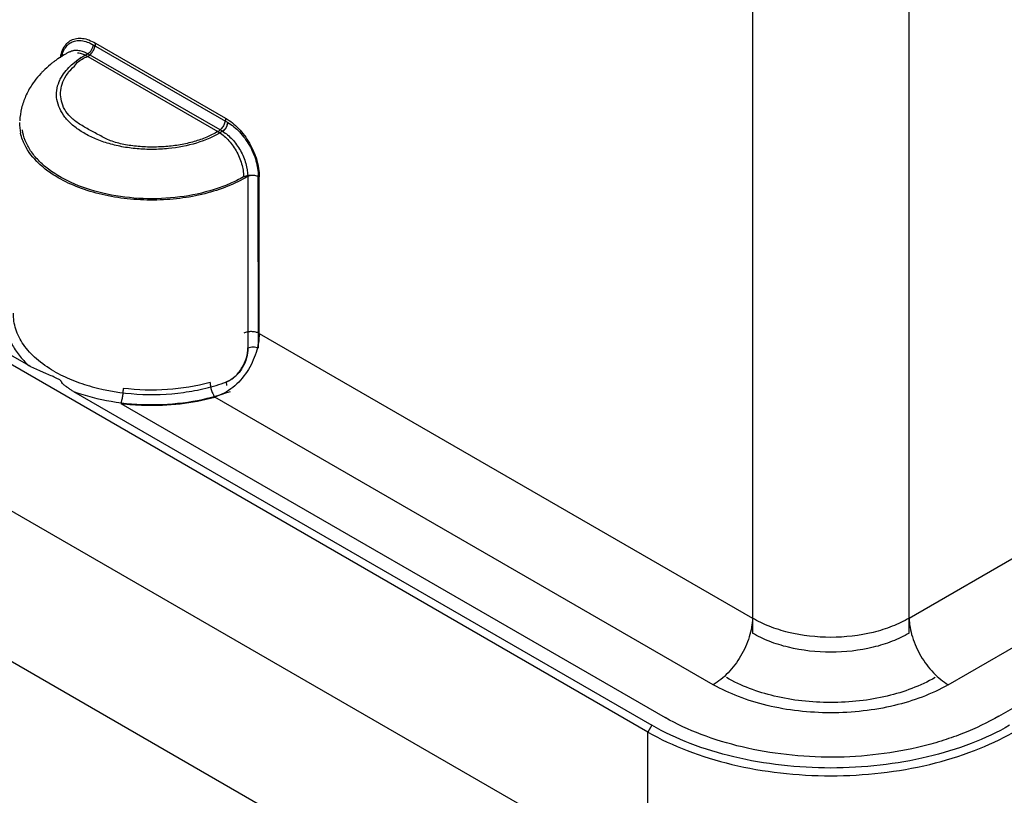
# Model space of a CAD drawing. Header units: inches. Extents: x 0 to 34, y 0 to 22.
# Tile 79 of 108: x 28.412 to 28.937, y 15.706 to 16.12. Entities that reach past the tile are written whole.
import ezdxf

# ---------------------------------------------------------------- set-up
doc = ezdxf.new("R2010")
doc.units = ezdxf.units.IN
doc.header["$LTSCALE"] = 1.87
doc.header["$MEASUREMENT"] = 0
doc.layers.get('0').update_dxf_attribs({"linetype": 'CONTINUOUS'})

msp = doc.modelspace()

# ---------------------------------------------------------------- linework, layer by layer
at = {"color": 6, "linetype": 'CONTINUOUS'}
for p, q in [((26.2689257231, 17.0923284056), (28.9136164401, 15.5653171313)), ((28.7465979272, 15.7397028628), (26.4359448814, 17.0738449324)), ((28.9136164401, 15.4849558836), (26.2689257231, 17.0119671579)), ((28.4165661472, 15.9350770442), (26.7701465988, 16.8856990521)), ((28.8857628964, 15.7924262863), (28.885763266, 16.5429124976)), ((28.8022753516, 16.5336841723), (28.8022761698, 15.7924260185)), ((28.8857621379, 15.8004565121), (29.4270612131, 16.1129957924)), ((28.4521540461, 16.1070364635), (28.5214279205, 16.0670387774)), ((28.438220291, 16.102397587), (28.4382336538, 16.1024047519)), ((28.4444130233, 16.0992980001), (28.4481014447, 16.1014276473)), ((28.5198157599, 16.0600206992), (28.4481012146, 16.1014277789)), ((28.450884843, 16.1061644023), (28.5225979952, 16.0647580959)), ((28.439378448, 16.0954919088), (28.4426158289, 16.0980827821)), ((28.4408945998, 16.0948347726), (28.4425661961, 16.0968360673)), ((28.4479797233, 16.0999328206), (28.5173042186, 16.0599055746)), ((28.9066411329, 15.7649320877), (29.4506644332, 16.0790443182)), ((28.9336780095, 15.7481983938), (29.5008489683, 16.0756757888)), ((28.5332588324, 16.036028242), (28.5333796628, 15.9445045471)), ((28.5332594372, 16.0360283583), (28.5333802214, 15.944504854)), ((28.5389141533, 15.944487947), (28.5388983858, 16.0360728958)), ((28.5393659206, 15.9522577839), (28.5393952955, 16.0357862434)), ((28.5393659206, 15.9522577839), (28.8022759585, 15.8004568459)), ((28.5221957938, 15.9245715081), (28.5218939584, 15.9264126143)), ((28.5221957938, 15.9245715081), (28.5218939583, 15.9264126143)), ((28.440475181, 15.9212724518), (28.748684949, 15.7433174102)), ((28.7813967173, 15.7649325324), (28.5157626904, 15.9183062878)), ((28.465578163, 15.9149377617), (28.7557408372, 15.7474014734)), ((28.7465976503, 15.6617516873), (28.7465976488, 15.7397039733)), ((28.7486844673, 15.743317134), (28.7465979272, 15.7397028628))]:
    msp.add_line(p, q, dxfattribs=at)
for centre, radius, start, end in [((28.4698441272, 16.0433131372), 0.0670141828, 120.1975473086, 120.9236683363), ((28.470696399, 16.0418429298), 0.0687135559, 118.912316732, 120.1950813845), ((28.4715403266, 16.0403210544), 0.0704537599, 118.2262982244, 118.9141050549), ((28.4637200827, 16.0522849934), 0.056142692, 127.9408723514, 129.398314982), ((28.4647839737, 16.0509183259), 0.0578746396, 126.2941949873, 127.9396252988), ((28.4660462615, 16.0491967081), 0.0600094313, 124.4482748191, 126.2925807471), ((28.4683741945, 16.0457432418), 0.0641741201, 120.912806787, 124.4181024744), ((28.4670806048, 16.0638382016), 0.0420858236, 122.5886389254, 125.5425092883), ((28.4618191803, 16.0545712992), 0.0531694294, 129.3791437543, 135.0369246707), ((28.4355660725, 16.0640363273), 0.0239054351, 178.2624152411, 192.0403766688)]:
    msp.add_arc(centre, radius, start, end, dxfattribs=at)
for points, knots in [([(28.4349688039, 16.1042287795), (28.43544731, 16.1051695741), (28.436625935, 16.1068873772), (28.438290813, 16.1081530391), (28.4391712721, 16.1086144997)], [0, 0, 0, 0, 0.5149867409, 1, 1, 1, 1]), ([(28.4353041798, 16.1033181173), (28.4357377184, 16.1041813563), (28.4368033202, 16.1057596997), (28.4383100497, 16.1069365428), (28.4391085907, 16.1073702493)], [0, 0, 0, 0, 0.515274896, 1, 1, 1, 1]), ([(28.4353046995, 16.1033181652), (28.4357382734, 16.1041813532), (28.4368039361, 16.1057595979), (28.4383106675, 16.106936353), (28.4391092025, 16.1073700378)], [0, 0, 0, 0, 0.5152714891, 1, 1, 1, 1]), ([(28.4391085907, 16.1073702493), (28.4399051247, 16.1078028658), (28.4417090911, 16.1084255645), (28.4446851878, 16.1084859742), (28.4478211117, 16.1076985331), (28.4498604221, 16.1067411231), (28.4508843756, 16.1061647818)], [0, 0, 0, 0, 0.2204593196, 0.4549461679, 0.7142186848, 1, 1, 1, 1]), ([(28.4391712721, 16.1086144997), (28.4400540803, 16.1090771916), (28.4420540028, 16.10972909), (28.4453397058, 16.1097316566), (28.4487910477, 16.1087924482), (28.4510302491, 16.1076932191), (28.4521540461, 16.1070364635)], [0, 0, 0, 0, 0.2194095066, 0.4536709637, 0.7134672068, 1, 1, 1, 1]), ([(28.447979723, 16.0999328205), (28.4485632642, 16.1002666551), (28.4496692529, 16.1011890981), (28.4509657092, 16.1029434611), (28.4518551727, 16.1049398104), (28.4521361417, 16.1063586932), (28.4521540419, 16.107036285)], [0, 0, 0, 0, 0.2364854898, 0.498516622, 0.7615643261, 1, 1, 1, 1]), ([(28.4334628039, 16.0992741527), (28.4335317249, 16.099726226), (28.4338460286, 16.1014264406), (28.4343918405, 16.1030944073), (28.4349688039, 16.1042287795)], [0, 0, 0, 0, 0.2643385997, 1, 1, 1, 1]), ([(28.4341232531, 16.0998152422), (28.4341890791, 16.1001311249), (28.4344730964, 16.1013317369), (28.4348951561, 16.1025036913), (28.4353041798, 16.1033181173)], [0, 0, 0, 0, 0.2614742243, 1, 1, 1, 1]), ([(28.4382336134, 16.1024047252), (28.4388952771, 16.1027584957), (28.4403890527, 16.1032662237), (28.4419590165, 16.103308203), (28.4427537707, 16.1032330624)], [0, 0, 0, 0, 0.4845031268, 1, 1, 1, 1]), ([(28.4382340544, 16.1024050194), (28.438859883, 16.1027395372), (28.4402615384, 16.1032307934), (28.4417394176, 16.1033053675), (28.4424887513, 16.1032549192)], [0, 0, 0, 0, 0.4858255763, 1, 1, 1, 1]), ([(28.4419776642, 16.0976170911), (28.4424433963, 16.0979641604), (28.4444042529, 16.0993585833), (28.4464830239, 16.1005843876), (28.4481012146, 16.1014277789)], [0, 0, 0, 0, 0.2414473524, 1, 1, 1, 1]), ([(28.4424887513, 16.1032549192), (28.442945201, 16.1032241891), (28.4449081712, 16.1029491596), (28.4467789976, 16.1021766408), (28.4481012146, 16.1014277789)], [0, 0, 0, 0, 0.231397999, 1, 1, 1, 1]), ([(28.4425455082, 16.1019334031), (28.4429917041, 16.1018792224), (28.4449008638, 16.10151476), (28.4467037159, 16.1006962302), (28.4479796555, 16.0999272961)], [0, 0, 0, 0, 0.2317830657, 1, 1, 1, 1]), ([(28.4481012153, 16.1014277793), (28.4484891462, 16.1016516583), (28.4492242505, 16.1022685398), (28.4500919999, 16.1034349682), (28.4506896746, 16.1047651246), (28.4508742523, 16.1057125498), (28.4508843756, 16.1061647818)], [0, 0, 0, 0, 0.2362732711, 0.4983834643, 0.7613804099, 1, 1, 1, 1]), ([(28.4425661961, 16.0968360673), (28.4432990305, 16.0975000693), (28.4450414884, 16.098685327), (28.4469497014, 16.0995502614), (28.4479797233, 16.0999328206)], [0, 0, 0, 0, 0.4736886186, 1, 1, 1, 1]), ([(28.4241984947, 16.0921435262), (28.4237776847, 16.0917211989), (28.4221328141, 16.0900108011), (28.4206114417, 16.088180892), (28.4195573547, 16.0867506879)], [0, 0, 0, 0, 0.2512526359, 1, 1, 1, 1]), ([(28.4327650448, 16.0865614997), (28.4331069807, 16.0873663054), (28.4347975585, 16.0906912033), (28.4372837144, 16.0935648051), (28.439378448, 16.0954919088)], [0, 0, 0, 0, 0.2350138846, 1, 1, 1, 1]), ([(28.4346719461, 16.0863369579), (28.4352784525, 16.0879056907), (28.4370582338, 16.0910179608), (28.4395121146, 16.0935997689), (28.4408945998, 16.0948347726)], [0, 0, 0, 0, 0.4756928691, 1, 1, 1, 1]), ([(28.4195573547, 16.0867506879), (28.4190948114, 16.086123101), (28.4173198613, 16.0835810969), (28.4158145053, 16.0808482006), (28.4148789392, 16.0787246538)], [0, 0, 0, 0, 0.2514809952, 1, 1, 1, 1]), ([(28.4195573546, 16.0867506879), (28.4190948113, 16.086123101), (28.4173198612, 16.083581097), (28.4158145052, 16.0808482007), (28.4148789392, 16.0787246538)], [0, 0, 0, 0, 0.251480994, 1, 1, 1, 1]), ([(28.5198157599, 16.0600206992), (28.5112655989, 16.0546576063), (28.4982517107, 16.0510372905), (28.4826317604, 16.0502152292), (28.4742991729, 16.0505559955), (28.4661857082, 16.051684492), (28.4584946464, 16.0535567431), (28.4514351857, 16.056135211), (28.4451901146, 16.0593412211), (28.4407021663, 16.0625539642), (28.4377072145, 16.0653753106), (28.4352407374, 16.0681977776), (28.4328789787, 16.0719642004), (28.4313318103, 16.0768489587), (28.4312303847, 16.0818450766), (28.4321189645, 16.0850408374), (28.4327650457, 16.0865615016)], [0, 0, 0, 0, 0.2747630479, 0.3506415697, 0.4265891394, 0.501250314, 0.5733331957, 0.641669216, 0.7053795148, 0.7638955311, 0.791199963, 0.8172308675, 0.8658122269, 0.9110765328, 0.9550211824, 1, 1, 1, 1]), ([(28.5198155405, 16.0600208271), (28.5112655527, 16.0546575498), (28.4982516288, 16.0510372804), (28.4826317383, 16.0502152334), (28.4742991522, 16.0505559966), (28.4661856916, 16.0516844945), (28.458494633, 16.0535567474), (28.4514351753, 16.0561352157), (28.4451901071, 16.0593412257), (28.4407021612, 16.0625539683), (28.4377072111, 16.0653753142), (28.4352407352, 16.0681977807), (28.4328789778, 16.0719642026), (28.4313318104, 16.0768489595), (28.4312303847, 16.0818450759), (28.4321189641, 16.0850408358), (28.4327650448, 16.0865614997)], [0, 0, 0, 0, 0.274762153, 0.3506407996, 0.4265884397, 0.5012496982, 0.5733326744, 0.6416687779, 0.7053791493, 0.7638952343, 0.7911996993, 0.8172306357, 0.8658120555, 0.9110764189, 0.9550211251, 1, 1, 1, 1]), ([(28.5173042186, 16.0599055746), (28.5153990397, 16.058777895), (28.5112863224, 16.0567064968), (28.5045729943, 16.0543582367), (28.4972723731, 16.0527248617), (28.4896063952, 16.0517659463), (28.4817728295, 16.0515032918), (28.4752380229, 16.0518616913), (28.4700885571, 16.052491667), (28.4663375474, 16.0531605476), (28.4627492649, 16.0540649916), (28.4594068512, 16.0552747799), (28.4563390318, 16.0567429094), (28.4534552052, 16.0583444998), (28.4506041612, 16.0599305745), (28.4468124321, 16.0619443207), (28.4423532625, 16.0644965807), (28.437895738, 16.0682024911), (28.4349875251, 16.0725819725), (28.4335596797, 16.077202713), (28.4334125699, 16.0818725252), (28.4341152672, 16.0848971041), (28.4346719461, 16.0863369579)], [0, 0, 0, 0, 0.0638715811, 0.1324006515, 0.2046763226, 0.2792991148, 0.3549803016, 0.4305051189, 0.4678491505, 0.5046006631, 0.5403643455, 0.5744760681, 0.6069591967, 0.6383711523, 0.6696368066, 0.7010796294, 0.7622468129, 0.8176913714, 0.866617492, 0.9116933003, 0.9554633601, 1, 1, 1, 1]), ([(28.4148789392, 16.0787246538), (28.4139780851, 16.076679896), (28.412516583, 16.0724111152), (28.4118431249, 16.0679465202), (28.4117135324, 16.0656981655)], [0, 0, 0, 0, 0.4980296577, 1, 1, 1, 1]), ([(28.5214279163, 16.0670385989), (28.521471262, 16.0656139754), (28.5207575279, 16.0634105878), (28.5190624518, 16.0611292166), (28.5179642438, 16.0601953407), (28.5173833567, 16.0598593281)], [0, 0, 0, 0, 0.5016009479, 0.7638299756, 1, 1, 1, 1]), ([(28.5225979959, 16.0647581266), (28.522588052, 16.0643058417), (28.5224037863, 16.0633582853), (28.5218060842, 16.0620280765), (28.5209383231, 16.0608617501), (28.520203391, 16.0602447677), (28.5198155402, 16.060020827)], [0, 0, 0, 0, 0.2386462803, 0.5016409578, 0.7637460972, 1, 1, 1, 1]), ([(28.5198157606, 16.0600206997), (28.5202033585, 16.0602446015), (28.5209379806, 16.0608611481), (28.5218056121, 16.0620272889), (28.5224032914, 16.06335764), (28.5225883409, 16.0643054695), (28.5225984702, 16.0647579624)], [0, 0, 0, 0, 0.2361347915, 0.4981205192, 0.7612350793, 1, 1, 1, 1]), ([(28.5214279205, 16.0670387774), (28.5239717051, 16.0655928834), (28.5288386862, 16.0616174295), (28.5344689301, 16.0539091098), (28.5383268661, 16.0450887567), (28.5393609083, 16.0387908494), (28.5393952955, 16.0357862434)], [0, 0, 0, 0, 0.2345934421, 0.495639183, 0.7590881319, 1, 1, 1, 1]), ([(28.5225979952, 16.0647580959), (28.5249098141, 16.0633885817), (28.5281633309, 16.060689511), (28.5317743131, 16.0563090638), (28.5350196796, 16.0512720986), (28.5379317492, 16.044559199), (28.5388633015, 16.0388148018), (28.5388984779, 16.0360734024)], [0, 0, 0, 0, 0.2355221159, 0.3643783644, 0.4969444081, 0.7596916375, 1, 1, 1, 1]), ([(28.4137301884, 16.0542177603), (28.4135606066, 16.0546129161), (28.4129296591, 16.0561834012), (28.4124490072, 16.0578148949), (28.4121865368, 16.0590496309)], [0, 0, 0, 0, 0.2540914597, 1, 1, 1, 1]), ([(28.5310221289, 16.0357693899), (28.5286301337, 16.0343882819), (28.5235065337, 16.0318515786), (28.5122710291, 16.0277021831), (28.4967979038, 16.0244486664), (28.4775234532, 16.0236389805), (28.4585891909, 16.0258998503), (28.4414448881, 16.0310623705), (28.4292269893, 16.0377380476), (28.4216968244, 16.0442938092), (28.4174551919, 16.0494494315), (28.4145165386, 16.0549368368), (28.4134551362, 16.058816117), (28.4131814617, 16.0607305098)], [0, 0, 0, 0, 0.0615660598, 0.127094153, 0.2665959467, 0.411891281, 0.555364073, 0.6896036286, 0.8089151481, 0.8622108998, 0.9113309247, 0.9568948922, 1, 1, 1, 1]), ([(28.5173042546, 16.0599021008), (28.5192673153, 16.058805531), (28.5229925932, 16.0557158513), (28.5273074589, 16.0497715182), (28.5302437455, 16.0429623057), (28.5310558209, 16.0381006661), (28.5310437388, 16.0357817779)], [0, 0, 0, 0, 0.2340623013, 0.494990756, 0.7586148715, 1, 1, 1, 1]), ([(28.5198155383, 16.060020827), (28.5217384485, 16.0588862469), (28.5253732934, 16.0557663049), (28.5295973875, 16.049853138), (28.5324664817, 16.0431144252), (28.5332644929, 16.0383176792), (28.5332582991, 16.0360289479)], [0, 0, 0, 0, 0.2349802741, 0.495984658, 0.75911957, 1, 1, 1, 1]), ([(28.432295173, 16.0352429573), (28.4301249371, 16.0364960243), (28.4260666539, 16.0391599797), (28.4192764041, 16.0450323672), (28.4153614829, 16.0504165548), (28.4137301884, 16.0542177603)], [0, 0, 0, 0, 0.2793163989, 0.5389566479, 1, 1, 1, 1]), ([(28.5332585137, 16.0360289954), (28.5298796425, 16.0339699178), (28.5224288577, 16.030326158), (28.5102228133, 16.0264135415), (28.4969236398, 16.0239636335), (28.4830577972, 16.0230686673), (28.4691554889, 16.0237502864), (28.4557484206, 16.0259949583), (28.4433675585, 16.0297182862), (28.4357639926, 16.0332401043), (28.432295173, 16.0352429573)], [0, 0, 0, 0, 0.113020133, 0.2356821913, 0.3651153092, 0.4982865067, 0.631696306, 0.7618277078, 0.8855895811, 1, 1, 1, 1]), ([(28.531045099, 16.0357825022), (28.5316400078, 16.0361082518), (28.5330189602, 16.0365782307), (28.5352148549, 16.0368100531), (28.5374124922, 16.0365813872), (28.5387950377, 16.0361142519), (28.5393921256, 16.0357893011)], [0, 0, 0, 0, 0.2360477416, 0.4995598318, 0.7634197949, 1, 1, 1, 1]), ([(28.5332588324, 16.036028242), (28.5336535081, 16.036255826), (28.5345799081, 16.0365861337), (28.5360632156, 16.0367558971), (28.537554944, 16.0366091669), (28.5384952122, 16.0362947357), (28.5389006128, 16.0360741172)], [0, 0, 0, 0, 0.2342970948, 0.4978143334, 0.762641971, 1, 1, 1, 1]), ([(28.5332594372, 16.0360283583), (28.5336541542, 16.0362560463), (28.5345803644, 16.0365861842), (28.5360632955, 16.0367566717), (28.5375546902, 16.0366092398), (28.5384951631, 16.0362953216), (28.538900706, 16.0360746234)], [0, 0, 0, 0, 0.2343616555, 0.4977478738, 0.7625383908, 1, 1, 1, 1]), ([(28.4299874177, 15.9321504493), (28.426681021, 15.9340595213), (28.4206950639, 15.9381982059), (28.4135934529, 15.9457750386), (28.4092061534, 15.9541710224), (28.4083176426, 15.9601716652), (28.4084085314, 15.9630360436)], [0, 0, 0, 0, 0.2902709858, 0.5494869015, 0.7821180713, 1, 1, 1, 1]), ([(28.4044607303, 15.9592084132), (28.4044532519, 15.9570780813), (28.4049787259, 15.9527168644), (28.407371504, 15.9463890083), (28.41131131, 15.9403977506), (28.4146963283, 15.9368063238), (28.4165670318, 15.9350762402)], [0, 0, 0, 0, 0.2301932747, 0.4691588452, 0.7246684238, 1, 1, 1, 1]), ([(28.5393659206, 15.9522577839), (28.5393728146, 15.950593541), (28.5390581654, 15.9471409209), (28.5373398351, 15.9401259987), (28.5333141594, 15.9315762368), (28.5258223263, 15.9230950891), (28.5191924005, 15.9194180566), (28.5157626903, 15.9183062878)], [0, 0, 0, 0, 0.1140369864, 0.2362029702, 0.4937519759, 0.7529531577, 1, 1, 1, 1]), ([(28.5393688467, 15.9522575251), (28.5387862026, 15.9525765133), (28.5374383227, 15.9530408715), (28.535288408, 15.9532822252), (28.53312558, 15.9530802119), (28.5317572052, 15.9526425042), (28.5311580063, 15.952336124)], [0, 0, 0, 0, 0.2353232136, 0.4978750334, 0.7615822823, 1, 1, 1, 1]), ([(28.5333793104, 15.9445056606), (28.5333540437, 15.9427298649), (28.5328036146, 15.9390052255), (28.5305444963, 15.9337312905), (28.526936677, 15.9291491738), (28.523624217, 15.9270641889), (28.5218939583, 15.9264126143)], [0, 0, 0, 0, 0.2359703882, 0.4938756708, 0.7543433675, 1, 1, 1, 1]), ([(28.5218939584, 15.9264126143), (28.522746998, 15.9267030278), (28.5244123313, 15.9275671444), (28.5273865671, 15.9299561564), (28.5303926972, 15.9338228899), (28.5327192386, 15.9390265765), (28.5333393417, 15.9427320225), (28.5333790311, 15.9445055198)], [0, 0, 0, 0, 0.1200723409, 0.246974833, 0.5064105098, 0.7636259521, 1, 1, 1, 1]), ([(28.5333796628, 15.9445045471), (28.5337778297, 15.9447174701), (28.5346957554, 15.9450231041), (28.5361529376, 15.9451713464), (28.5376075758, 15.9450154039), (28.5385214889, 15.9447045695), (28.5389163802, 15.9444891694)], [0, 0, 0, 0, 0.2370154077, 0.5006149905, 0.7638795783, 1, 1, 1, 1]), ([(28.4292574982, 15.9294426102), (28.4281472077, 15.9297759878), (28.4265475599, 15.9304750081), (28.4244328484, 15.9314195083), (28.4222986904, 15.9323198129), (28.4196393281, 15.9334563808), (28.4175694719, 15.9344980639), (28.4165685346, 15.9350758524)], [0, 0, 0, 0, 0.2503360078, 0.3754330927, 0.5004565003, 0.7504261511, 1, 1, 1, 1]), ([(28.4292574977, 15.9294426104), (28.4281475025, 15.9297758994), (28.4265485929, 15.9304756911), (28.4244351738, 15.9314216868), (28.4223011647, 15.9323210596), (28.4196414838, 15.9334552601), (28.4175720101, 15.9344966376), (28.4165712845, 15.9350742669)], [0, 0, 0, 0, 0.2503279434, 0.3754258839, 0.5004519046, 0.75042462, 1, 1, 1, 1]), ([(28.4404781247, 15.9212710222), (28.4399653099, 15.9215487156), (28.4389541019, 15.9221361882), (28.4377783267, 15.9230028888), (28.4368364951, 15.923693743), (28.4361223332, 15.924201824), (28.4353973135, 15.9246956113), (28.4347121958, 15.9252653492), (28.4342768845, 15.9258830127), (28.4340004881, 15.9264214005), (28.4337916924, 15.9268267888), (28.4335018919, 15.9271742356), (28.4330257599, 15.9275255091), (28.4323447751, 15.927802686), (28.4315317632, 15.9281282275), (28.430771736, 15.9285669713), (28.4300229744, 15.9290186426), (28.4295125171, 15.9293011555), (28.4292574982, 15.9294426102)], [0, 0, 0, 0, 0.124153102, 0.2484952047, 0.3106952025, 0.3728670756, 0.4350249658, 0.4975923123, 0.5613305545, 0.5940723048, 0.6265712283, 0.6581430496, 0.6893961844, 0.7515356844, 0.8137376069, 0.8758402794, 0.9379157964, 1, 1, 1, 1]), ([(28.440475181, 15.9212724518), (28.4399718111, 15.9215669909), (28.4389682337, 15.9221605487), (28.4375306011, 15.9231637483), (28.4361331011, 15.9242149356), (28.4350156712, 15.9249488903), (28.4344418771, 15.9256329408), (28.4341211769, 15.9261555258), (28.4338553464, 15.9267058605), (28.4335068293, 15.9271973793), (28.4330543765, 15.9275761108), (28.4323518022, 15.9278123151), (28.431530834, 15.9281246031), (28.4307679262, 15.9285646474), (28.4300087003, 15.9289947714), (28.4295062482, 15.9292904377), (28.4292574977, 15.9294426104)], [0, 0, 0, 0, 0.1240747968, 0.2479715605, 0.3723922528, 0.4972355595, 0.5288821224, 0.5614777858, 0.6274267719, 0.6587371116, 0.6889189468, 0.7511751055, 0.8142006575, 0.8760241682, 0.9379627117, 1, 1, 1, 1]), ([(28.4299874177, 15.9321504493), (28.4330474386, 15.9303836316), (28.4396719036, 15.9272018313), (28.4542982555, 15.9222939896), (28.4743450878, 15.9191390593), (28.4948443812, 15.9198356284), (28.5107358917, 15.922806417), (28.5182901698, 15.925078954), (28.5218939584, 15.9264126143)], [0, 0, 0, 0, 0.1120259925, 0.2321333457, 0.4881950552, 0.7505578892, 0.8781715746, 1, 1, 1, 1]), ([(28.466825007, 15.9229649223), (28.4668206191, 15.9222698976), (28.4667387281, 15.9208195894), (28.4664809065, 15.918675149), (28.4661052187, 15.9166876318), (28.4657742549, 15.9154611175), (28.4655781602, 15.9149377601)], [0, 0, 0, 0, 0.2557940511, 0.5339750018, 0.794313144, 1, 1, 1, 1]), ([(28.513225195, 15.9260794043), (28.505812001, 15.9240417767), (28.4903188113, 15.921561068), (28.4746499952, 15.9219885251), (28.4668251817, 15.9229649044)], [0, 0, 0, 0, 0.4936635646, 1, 1, 1, 1]), ([(28.513225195, 15.9260794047), (28.5132345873, 15.9253887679), (28.513402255, 15.9239455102), (28.5139337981, 15.9218392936), (28.5147057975, 15.9199115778), (28.5153831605, 15.9187666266), (28.5157626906, 15.9183062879)], [0, 0, 0, 0, 0.2499868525, 0.5231997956, 0.7840641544, 1, 1, 1, 1]), ([(28.4404740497, 15.921273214), (28.4469656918, 15.9189326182), (28.4607855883, 15.9153761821), (28.4822679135, 15.9137067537), (28.5037386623, 15.9154248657), (28.5175399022, 15.9190129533), (28.524017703, 15.9213691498)], [0, 0, 0, 0, 0.2434317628, 0.5001845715, 0.7568399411, 1, 1, 1, 1]), ([(28.465578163, 15.9149377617), (28.4698032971, 15.9144170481), (28.4865829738, 15.9131470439), (28.5036400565, 15.9149960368), (28.5157626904, 15.9183062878)], [0, 0, 0, 0, 0.2530438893, 1, 1, 1, 1]), ([(28.802275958, 15.8004568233), (28.8022393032, 15.7988195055), (28.8018726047, 15.7954203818), (28.8001603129, 15.7884721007), (28.7963240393, 15.7799889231), (28.7907926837, 15.7725161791), (28.7855794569, 15.7676804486), (28.7828060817, 15.765737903), (28.7814039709, 15.7649283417)], [0, 0, 0, 0, 0.115054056, 0.2391105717, 0.5016127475, 0.7632351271, 0.8862585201, 1, 1, 1, 1]), ([(28.844019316, 15.7902037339), (28.8364356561, 15.7902053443), (28.8252068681, 15.7914562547), (28.8113697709, 15.7957804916), (28.8051263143, 15.7987646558), (28.8022759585, 15.8004568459)], [0, 0, 0, 0, 0.5241765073, 0.7708822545, 1, 1, 1, 1]), ([(28.8857632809, 15.8004571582), (28.8829130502, 15.7987642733), (28.8766697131, 15.7957789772), (28.8628322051, 15.7914544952), (28.8516030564, 15.7902044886), (28.844019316, 15.7902037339)], [0, 0, 0, 0, 0.2291284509, 0.4758325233, 1, 1, 1, 1]), ([(28.8857615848, 15.8004562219), (28.8857982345, 15.7988189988), (28.8861647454, 15.7954203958), (28.8878764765, 15.7884738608), (28.8917120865, 15.7799918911), (28.897241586, 15.7725166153), (28.9024601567, 15.7676820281), (28.9052371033, 15.7657405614), (28.9066411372, 15.7649320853)], [0, 0, 0, 0, 0.1150385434, 0.2390551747, 0.5014425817, 0.7630967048, 0.8861883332, 1, 1, 1, 1]), ([(28.8857628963, 15.7924262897), (28.8829121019, 15.7907480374), (28.876665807, 15.7877896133), (28.862820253, 15.7835029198), (28.844019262, 15.7814211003), (28.8252182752, 15.7835029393), (28.8113727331, 15.7877896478), (28.8051264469, 15.7907480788), (28.8022756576, 15.7924263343)], [0, 0, 0, 0, 0.1143997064, 0.2378157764, 0.5000001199, 0.7621843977, 0.8856003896, 1, 1, 1, 1]), ([(28.8996785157, 15.7687413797), (28.8917462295, 15.7642337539), (28.8782722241, 15.7592586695), (28.8592838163, 15.7559976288), (28.8440193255, 15.7551446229), (28.8287548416, 15.7559976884), (28.8097663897, 15.759258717), (28.7962923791, 15.7642338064), (28.7883599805, 15.768741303)], [0, 0, 0, 0, 0.2369966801, 0.3668147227, 0.4999995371, 0.6331843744, 0.7630024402, 1, 1, 1, 1]), ([(28.844019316, 15.7499509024), (28.8382542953, 15.7499745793), (28.8268588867, 15.7506059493), (28.8103399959, 15.7534464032), (28.7950857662, 15.7581410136), (28.785726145, 15.7625157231), (28.7813967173, 15.7649325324)], [0, 0, 0, 0, 0.2659295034, 0.5252475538, 0.771284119, 1, 1, 1, 1]), ([(28.9066411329, 15.7649320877), (28.8977299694, 15.7598376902), (28.8825522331, 15.7542637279), (28.8611929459, 15.7506016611), (28.8497859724, 15.749963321), (28.844019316, 15.7499509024)], [0, 0, 0, 0, 0.4739826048, 0.7337153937, 1, 1, 1, 1]), ([(28.9336780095, 15.7481983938), (28.9275852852, 15.7447128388), (28.9178577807, 15.7400540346), (28.9041169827, 15.7351364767), (28.8891362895, 15.7309282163), (28.8693763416, 15.727360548), (28.8449850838, 15.7257767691), (28.8205579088, 15.7271603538), (28.7970315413, 15.7311998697), (28.7752598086, 15.7377411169), (28.7618848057, 15.7439237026), (28.7557408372, 15.7474014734)], [0, 0, 0, 0, 0.1138645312, 0.1742148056, 0.2366122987, 0.3660949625, 0.4991163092, 0.6322158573, 0.762048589, 0.885475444, 1, 1, 1, 1]), ([(28.7465974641, 15.7397050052), (28.7532697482, 15.7358644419), (28.7678493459, 15.7290642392), (28.7915961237, 15.7218325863), (28.817311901, 15.7173983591), (28.8440183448, 15.7158935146), (28.8707247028, 15.7173992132), (28.8964418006, 15.7218299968), (28.9201887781, 15.7290654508), (28.9347661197, 15.7358693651), (28.9414411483, 15.7397045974)], [0, 0, 0, 0, 0.1141172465, 0.2373535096, 0.3669772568, 0.4999963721, 0.6330141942, 0.7626397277, 0.8858868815, 1, 1, 1, 1]), ([(28.9393560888, 15.7433175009), (28.9328403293, 15.7395364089), (28.9185546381, 15.7329073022), (28.895313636, 15.7258526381), (28.8701517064, 15.7214956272), (28.8440190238, 15.7200119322), (28.8178862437, 15.7214958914), (28.7927249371, 15.7258515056), (28.7694842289, 15.7329084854), (28.7552012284, 15.7395404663), (28.7486820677, 15.7433167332)], [0, 0, 0, 0, 0.1141132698, 0.2373769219, 0.3669863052, 0.5000019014, 0.6330167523, 0.7626283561, 0.8858788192, 1, 1, 1, 1])]:
    msp.add_open_spline(points, degree=3, knots=knots, dxfattribs=at)

doc.saveas('drawing.dxf')
